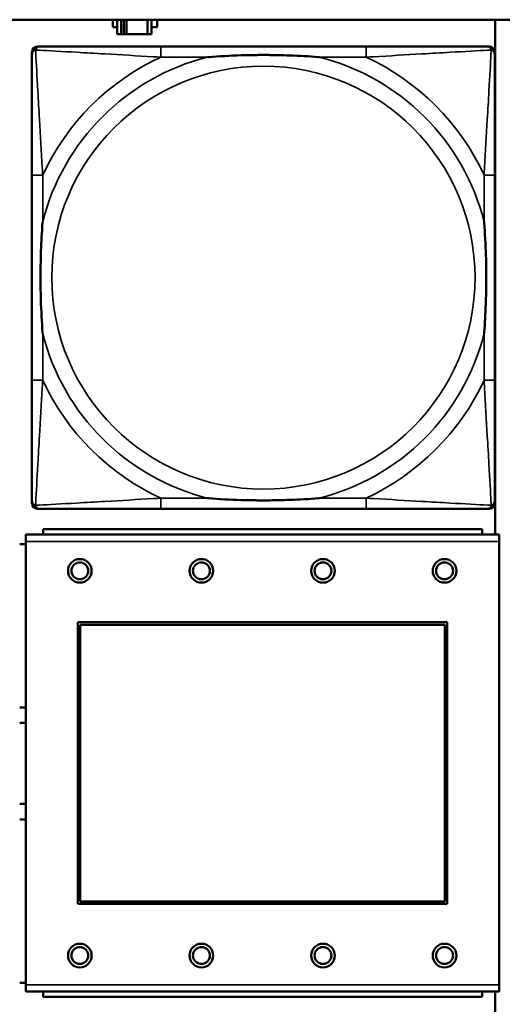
# Model space of a CAD drawing. Header units: inches. Extents: x 1.4 to 53.9, y 1.3 to 58.
# Tile 170 of 227: x 30.1 to 30.8, y 45.9 to 47.4. Entities that reach past the tile are written whole.
import ezdxf

# ---------------------------------------------------------------- set-up
doc = ezdxf.new("R2010")
doc.units = ezdxf.units.IN
doc.header["$MEASUREMENT"] = 0
doc.layers.add('Visible (ANSI)', color=7, linetype='Continuous', lineweight=50)
doc.layers.add('Visible Narrow (ANSI)', color=7, linetype='Continuous', lineweight=35)

msp = doc.modelspace()

# ---------------------------------------------------------------- linework, layer by layer
at = {"layer": 'Visible (ANSI)'}
for p, q in [((19.4287, 47.3861), (36.5227, 47.3861)), ((30.2376, 47.3749), (30.2376, 47.3861)), ((30.2441, 47.3861), (30.2441, 47.3644)), ((30.2499, 47.3644), (30.2499, 47.3861)), ((30.2539, 47.3644), (30.2539, 47.3861)), ((30.258, 47.3861), (30.258, 47.3644)), ((30.2893, 47.3861), (30.2893, 47.3644)), ((30.2951, 47.3644), (30.2951, 47.3861)), ((30.3032, 47.3861), (30.3032, 47.3749)), ((30.8036, 47.3861), (30.8036, 46.6232)), ((30.2441, 47.3749), (30.2376, 47.3749)), ((30.3032, 47.3749), (30.2951, 47.3749)), ((30.2441, 47.3644), (30.2499, 47.3644)), ((30.2539, 47.3644), (30.2499, 47.3644)), ((30.258, 47.3644), (30.2539, 47.3644)), ((30.2893, 47.3644), (30.258, 47.3644)), ((30.2893, 47.3644), (30.2951, 47.3644)), ((30.126, 47.3464), (30.13, 47.3464)), ((30.6126, 47.3464), (30.3087, 47.3464)), ((30.7914, 47.3464), (30.7953, 47.3464)), ((30.1181, 46.6692), (30.1181, 47.3385)), ((30.8032, 47.3385), (30.8032, 47.3346)), ((30.1181, 47.1558), (30.1181, 46.8519)), ((30.8032, 46.8519), (30.8032, 47.1558)), ((30.8032, 46.6731), (30.8032, 46.6692)), ((30.7953, 46.6613), (30.126, 46.6613)), ((30.3087, 46.6613), (30.6126, 46.6613)), ((30.7844, 46.6312), (30.1344, 46.6312)), ((30.1344, 46.6232), (30.1344, 46.6312)), ((30.7844, 46.6312), (30.7844, 46.6232)), ((30.8099, 46.6232), (30.1089, 46.6232)), ((30.1089, 46.6132), (30.1089, 46.6232)), ((30.1089, 46.6132), (30.1089, 45.9562)), ((30.8099, 46.6232), (30.8099, 46.6132)), ((30.8099, 45.9562), (30.8099, 46.6132)), ((30.1089, 46.6092), (30.0999, 46.6092)), ((30.1859, 46.0762), (30.1859, 46.4932)), ((30.1859, 46.4932), (30.7329, 46.4932)), ((30.1895, 46.4896), (30.7293, 46.4896)), ((30.1895, 46.0798), (30.1895, 46.4896)), ((30.7293, 46.4896), (30.7293, 46.0798)), ((30.7329, 46.4932), (30.7329, 46.0762)), ((30.7329, 46.0762), (30.1859, 46.0762)), ((30.7293, 46.0798), (30.1895, 46.0798)), ((30.0999, 45.9592), (30.1089, 45.9592)), ((30.1089, 45.9462), (30.1089, 45.9562)), ((30.8099, 45.9562), (30.8099, 45.9462)), ((30.1089, 45.9462), (30.8099, 45.9462)), ((30.1344, 45.9462), (30.1344, 45.9382)), ((30.7844, 45.9382), (30.7844, 45.9462)), ((30.8036, 45.9462), (30.8036, 45.1814)), ((30.7844, 45.9382), (30.1344, 45.9382))]:
    msp.add_line(p, q, dxfattribs=at)
for centre, radius in [((30.1889, 46.5695), 0.0175), ((30.1889, 46.5695), 0.0125), ((30.3689, 46.5695), 0.0175), ((30.3689, 46.5695), 0.0125), ((30.5489, 46.5695), 0.0175), ((30.5489, 46.5695), 0.0125), ((30.7289, 46.5695), 0.0175), ((30.7289, 46.5695), 0.0125), ((30.1889, 45.9995), 0.0175), ((30.1889, 45.9995), 0.0125), ((30.3689, 45.9995), 0.0175), ((30.3689, 45.9995), 0.0125), ((30.5489, 45.9995), 0.0175), ((30.5489, 45.9995), 0.0125), ((30.7289, 45.9995), 0.0175), ((30.7289, 45.9995), 0.0125)]:
    msp.add_circle(centre, radius, dxfattribs=at)
for centre, radius, start, end in [((30.126, 47.3385), 0.00787, 90, 180), ((30.13, 47.3346), 0.0118, 90, 180), ((30.7914, 47.3346), 0.0118, 0, 90), ((30.7953, 47.3385), 0.00787, 0, 90), ((30.13, 46.6731), 0.0118, 180, 270), ((30.126, 46.6692), 0.00787, 180, 270), ((30.7914, 46.6731), 0.0118, 270, 360), ((30.7953, 46.6692), 0.00787, 270, 0), ((30.1046, 46.2842), 0.083, 87.058, 93.2739), ((30.1046, 46.2842), 0.06, 85.9286, 94.5311), ((30.1046, 46.2842), 0.06, 265.4689, 274.0714), ((30.1046, 46.2842), 0.083, 266.7261, 272.942)]:
    msp.add_arc(centre, radius, start, end, dxfattribs=at)
for points, knots in [([(30.3087, 47.3464), (30.3051, 47.3464), (30.3015, 47.3464), (30.2979, 47.3464), (30.2647, 47.3464), (30.231, 47.3464), (30.2002, 47.3464), (30.1732, 47.3464), (30.1477, 47.3464), (30.1342, 47.3464), (30.1326, 47.3464), (30.1312, 47.3464), (30.13, 47.3464)], [0, 0, 0, 0, 0.0272471, 0.0272471, 0.0272471, 0.2790553, 0.2790553, 0.2790553, 0.4988354, 0.4988354, 0.4988354, 0.5252205, 0.5252205, 0.5252205, 0.5252205]), ([(30.7914, 47.3464), (30.7765, 47.3464), (30.7349, 47.3464), (30.6942, 47.3464), (30.6677, 47.3464), (30.6398, 47.3464), (30.6126, 47.3464)], [-0.5252205, -0.5252205, -0.5252205, -0.5252205, -0.20743, -0.20743, -0.20743, 0, 0, 0, 0]), ([(30.1181, 47.3346), (30.1181, 47.3197), (30.1181, 47.2781), (30.1181, 47.2374), (30.1181, 47.2109), (30.1181, 47.183), (30.1181, 47.1558)], [-0.5252205, -0.5252205, -0.5252205, -0.5252205, -0.20743, -0.20743, -0.20743, 0, 0, 0, 0]), ([(30.3779, 47.3306), (30.3784, 47.3307), (30.3788, 47.3307), (30.3953, 47.3319), (30.4114, 47.3328), (30.4343, 47.3335), (30.441, 47.3336), (30.4502, 47.3337), (30.4527, 47.3338), (30.4567, 47.3338), (30.4583, 47.3338), (30.4615, 47.3338), (30.463, 47.3338), (30.4666, 47.3338), (30.4686, 47.3338), (30.4748, 47.3337), (30.4789, 47.3336), (30.4886, 47.3334), (30.4942, 47.3333), (30.514, 47.3326), (30.5281, 47.3318), (30.5425, 47.3307), (30.543, 47.3307), (30.5434, 47.3306)], [-0.416114, -0.416114, -0.416114, -0.416114, -0.4127691, -0.4127691, -0.2896446, -0.2896446, -0.2388934, -0.2388934, -0.2201881, -0.2201881, -0.2080204, -0.2080204, -0.196499, -0.196499, -0.1809939, -0.1809939, -0.149741, -0.149741, -0.1073162, -0.1073162, 0, 0, 0.0033356, 0.0033356, 0.0033356, 0.0033356]), ([(30.8032, 47.1558), (30.8032, 47.1594), (30.8032, 47.163), (30.8032, 47.1666), (30.8032, 47.1998), (30.8032, 47.2335), (30.8032, 47.2643), (30.8032, 47.2913), (30.8032, 47.3168), (30.8032, 47.3303), (30.8032, 47.3319), (30.8032, 47.3333), (30.8032, 47.3346)], [0, 0, 0, 0, 0.0272471, 0.0272471, 0.0272471, 0.2790553, 0.2790553, 0.2790553, 0.4988354, 0.4988354, 0.4988354, 0.5252205, 0.5252205, 0.5252205, 0.5252205]), ([(30.1339, 46.9211), (30.1339, 46.9215), (30.1338, 46.922), (30.1326, 46.9385), (30.1317, 46.9545), (30.131, 46.9775), (30.1309, 46.9842), (30.1308, 46.9934), (30.1307, 46.9958), (30.1307, 46.9999), (30.1307, 47.0015), (30.1307, 47.0047), (30.1307, 47.0062), (30.1307, 47.0098), (30.1307, 47.0118), (30.1308, 47.018), (30.1309, 47.0221), (30.1311, 47.0318), (30.1312, 47.0374), (30.1319, 47.0572), (30.1327, 47.0712), (30.1338, 47.0857), (30.1339, 47.0862), (30.1339, 47.0866)], [-0.416114, -0.416114, -0.416114, -0.416114, -0.4127691, -0.4127691, -0.2896446, -0.2896446, -0.2388934, -0.2388934, -0.2201881, -0.2201881, -0.2080204, -0.2080204, -0.196499, -0.196499, -0.1809939, -0.1809939, -0.149741, -0.149741, -0.1073162, -0.1073162, 0, 0, 0.0033356, 0.0033356, 0.0033356, 0.0033356]), ([(30.7874, 47.0866), (30.7875, 47.0862), (30.7875, 47.0857), (30.7887, 47.0692), (30.7896, 47.0532), (30.7903, 47.0302), (30.7904, 47.0235), (30.7906, 47.0143), (30.7906, 47.0119), (30.7906, 47.0078), (30.7906, 47.0062), (30.7906, 47.003), (30.7906, 47.0015), (30.7906, 46.9979), (30.7906, 46.9959), (30.7905, 46.9897), (30.7905, 46.9856), (30.7903, 46.9759), (30.7901, 46.9703), (30.7894, 46.9505), (30.7886, 46.9365), (30.7875, 46.922), (30.7875, 46.9215), (30.7874, 46.9211)], [-0.416114, -0.416114, -0.416114, -0.416114, -0.4127691, -0.4127691, -0.2896446, -0.2896446, -0.2388934, -0.2388934, -0.2201881, -0.2201881, -0.2080204, -0.2080204, -0.196499, -0.196499, -0.1809939, -0.1809939, -0.149741, -0.149741, -0.1073162, -0.1073162, 0, 0, 0.0033356, 0.0033356, 0.0033356, 0.0033356]), ([(30.1181, 46.8519), (30.1181, 46.8247), (30.1181, 46.7968), (30.1181, 46.7703), (30.1181, 46.7296), (30.1181, 46.688), (30.1181, 46.6731)], [3.9382945, 3.9382945, 3.9382945, 3.9382945, 4.1457245, 4.1457245, 4.1457245, 4.463515, 4.463515, 4.463515, 4.463515]), ([(30.8032, 46.6731), (30.8032, 46.688), (30.8032, 46.7296), (30.8032, 46.7703), (30.8032, 46.7968), (30.8032, 46.8247), (30.8032, 46.8519)], [-0.5252205, -0.5252205, -0.5252205, -0.5252205, -0.20743, -0.20743, -0.20743, 0, 0, 0, 0]), ([(30.5434, 46.6771), (30.543, 46.677), (30.5425, 46.677), (30.5281, 46.6759), (30.514, 46.6751), (30.4942, 46.6744), (30.4886, 46.6743), (30.4789, 46.6741), (30.4748, 46.674), (30.4686, 46.6739), (30.4666, 46.6739), (30.463, 46.6739), (30.4615, 46.6739), (30.4583, 46.6739), (30.4567, 46.6739), (30.4527, 46.6739), (30.4502, 46.674), (30.441, 46.6741), (30.4343, 46.6742), (30.4114, 46.6749), (30.3953, 46.6758), (30.3788, 46.677), (30.3784, 46.677), (30.3779, 46.6771)], [-0.4149464, -0.4149464, -0.4149464, -0.4149464, -0.41162, -0.41162, -0.3046026, -0.3046026, -0.2622958, -0.2622958, -0.23113, -0.23113, -0.215668, -0.215668, -0.2041787, -0.2041787, -0.1920448, -0.1920448, -0.1733916, -0.1733916, -0.1227817, -0.1227817, 0, 0, 0.0033356, 0.0033356, 0.0033356, 0.0033356]), ([(30.13, 46.6613), (30.1448, 46.6613), (30.1864, 46.6613), (30.2271, 46.6613), (30.2536, 46.6613), (30.2815, 46.6613), (30.3087, 46.6613)], [-0.5252205, -0.5252205, -0.5252205, -0.5252205, -0.20743, -0.20743, -0.20743, 0, 0, 0, 0]), ([(30.6126, 46.6613), (30.6398, 46.6613), (30.6677, 46.6613), (30.6942, 46.6613), (30.7349, 46.6613), (30.7765, 46.6613), (30.7914, 46.6613)], [3.9382945, 3.9382945, 3.9382945, 3.9382945, 4.1457245, 4.1457245, 4.1457245, 4.463515, 4.463515, 4.463515, 4.463515])]:
    msp.add_open_spline(points, degree=3, knots=knots, dxfattribs=at)
at = {"layer": 'Visible Narrow (ANSI)'}
for p, q in [((30.3087, 47.3464), (30.3087, 47.3306)), ((30.6126, 47.3464), (30.6126, 47.3306)), ((30.3087, 47.3306), (30.3779, 47.3306)), ((30.5434, 47.3306), (30.6126, 47.3306)), ((30.1339, 47.1558), (30.1181, 47.1558)), ((30.1339, 47.0866), (30.1339, 47.1558)), ((30.8032, 47.1558), (30.7874, 47.1558)), ((30.7874, 47.1558), (30.7874, 47.0866)), ((30.1339, 46.8519), (30.1339, 46.9211)), ((30.7874, 46.9211), (30.7874, 46.8519)), ((30.1339, 46.8519), (30.1181, 46.8519)), ((30.8032, 46.8519), (30.7874, 46.8519)), ((30.3087, 46.6771), (30.3087, 46.6613)), ((30.3779, 46.6771), (30.3087, 46.6771)), ((30.6126, 46.6771), (30.5434, 46.6771)), ((30.6126, 46.6771), (30.6126, 46.6613)), ((30.1089, 46.6132), (30.8099, 46.6132)), ((30.8099, 45.9562), (30.1089, 45.9562))]:
    msp.add_line(p, q, dxfattribs=at)
msp.add_circle((30.4607, 47.0039), 0.3133, dxfattribs=at)
for radius, start, end in [(0.3371, 104.2103, 165.7897), (0.3604, 114.9407, 155.0593), (0.3371, 14.2103, 75.7897), (0.3604, 24.9407, 65.0593), (0.3371, 194.2103, 255.7897), (0.3371, 284.2103, 345.7897), (0.3604, 204.9407, 245.0593), (0.3604, 294.9407, 335.0593)]:
    msp.add_arc((30.4607, 47.0039), radius, start, end, dxfattribs=at)
for points, knots in [([(30.1181, 47.3346), (30.1181, 47.3352), (30.1182, 47.3357), (30.1185, 47.3367), (30.1186, 47.3371), (30.119, 47.3378), (30.1191, 47.338), (30.1194, 47.3384), (30.1195, 47.3386), (30.1198, 47.339), (30.1201, 47.3392), (30.1208, 47.3398), (30.1213, 47.3402), (30.1223, 47.3407), (30.1228, 47.3409), (30.1234, 47.3411)], [-0.02627331, -0.02627331, -0.02627331, -0.02627331, -0.02158775, -0.02158775, -0.01736415, -0.01736415, -0.0147244, -0.0147244, -0.01307456, -0.01307456, -0.00977487, -0.00977487, -0.00449537, -0.00449537, 0.00012419, 0.00012419, 0.00012419, 0.00012419]), ([(30.1234, 47.3411), (30.1236, 47.3417), (30.1238, 47.3422), (30.1244, 47.3433), (30.1247, 47.3438), (30.1253, 47.3445), (30.1256, 47.3447), (30.126, 47.345), (30.1261, 47.3452), (30.1265, 47.3454), (30.1267, 47.3456), (30.1274, 47.3459), (30.1278, 47.346), (30.1288, 47.3463), (30.1293, 47.3464), (30.13, 47.3464)], [-0.00012419, -0.00012419, -0.00012419, -0.00012419, 0.00449537, 0.00449537, 0.00977487, 0.00977487, 0.01307456, 0.01307456, 0.0147244, 0.0147244, 0.01736415, 0.01736415, 0.02158775, 0.02158775, 0.02627331, 0.02627331, 0.02627331, 0.02627331]), ([(30.1339, 47.1558), (30.1337, 47.1596), (30.1335, 47.1633), (30.132, 47.1907), (30.1305, 47.2149), (30.1283, 47.2527), (30.1275, 47.2668), (30.1255, 47.302), (30.1244, 47.3221), (30.1236, 47.3376), (30.1235, 47.3394), (30.1234, 47.3411)], [0, 0, 0, 0, 0.0278591, 0.0278591, 0.201273, 0.201273, 0.3066357, 0.3066357, 0.475216, 0.475216, 0.5007189, 0.5007189, 0.5007189, 0.5007189]), ([(30.1234, 47.3411), (30.1251, 47.341), (30.127, 47.3409), (30.1424, 47.3401), (30.1625, 47.339), (30.1977, 47.337), (30.2118, 47.3362), (30.2496, 47.334), (30.2738, 47.3326), (30.3012, 47.331), (30.305, 47.3308), (30.3087, 47.3306)], [-0.5007189, -0.5007189, -0.5007189, -0.5007189, -0.475216, -0.475216, -0.3066357, -0.3066357, -0.201273, -0.201273, -0.0278591, -0.0278591, 0, 0, 0, 0]), ([(30.6126, 47.3306), (30.6164, 47.3308), (30.6201, 47.331), (30.6475, 47.3326), (30.6717, 47.334), (30.7095, 47.3362), (30.7236, 47.337), (30.7588, 47.339), (30.7789, 47.3401), (30.7944, 47.3409), (30.7962, 47.341), (30.7979, 47.3411)], [0, 0, 0, 0, 0.0278591, 0.0278591, 0.201273, 0.201273, 0.3066357, 0.3066357, 0.475216, 0.475216, 0.5007189, 0.5007189, 0.5007189, 0.5007189]), ([(30.7979, 47.3411), (30.7978, 47.3394), (30.7977, 47.3376), (30.7969, 47.3221), (30.7958, 47.302), (30.7938, 47.2668), (30.793, 47.2527), (30.7908, 47.2149), (30.7894, 47.1907), (30.7878, 47.1633), (30.7876, 47.1596), (30.7874, 47.1558)], [-0.5007189, -0.5007189, -0.5007189, -0.5007189, -0.475216, -0.475216, -0.3066357, -0.3066357, -0.201273, -0.201273, -0.0278591, -0.0278591, 0, 0, 0, 0]), ([(30.7914, 47.3464), (30.792, 47.3464), (30.7925, 47.3463), (30.7935, 47.346), (30.794, 47.3459), (30.7946, 47.3456), (30.7949, 47.3454), (30.7952, 47.3452), (30.7954, 47.345), (30.7958, 47.3447), (30.796, 47.3445), (30.7966, 47.3438), (30.797, 47.3433), (30.7975, 47.3422), (30.7977, 47.3417), (30.7979, 47.3411)], [-0.02627331, -0.02627331, -0.02627331, -0.02627331, -0.02158775, -0.02158775, -0.01736415, -0.01736415, -0.0147244, -0.0147244, -0.01307456, -0.01307456, -0.00977487, -0.00977487, -0.00449537, -0.00449537, 0.00012419, 0.00012419, 0.00012419, 0.00012419]), ([(30.7979, 47.3411), (30.7985, 47.3409), (30.799, 47.3407), (30.8001, 47.3402), (30.8006, 47.3398), (30.8013, 47.3392), (30.8015, 47.339), (30.8019, 47.3386), (30.802, 47.3384), (30.8022, 47.338), (30.8024, 47.3378), (30.8027, 47.3371), (30.8029, 47.3367), (30.8031, 47.3357), (30.8032, 47.3352), (30.8032, 47.3346)], [-0.00012419, -0.00012419, -0.00012419, -0.00012419, 0.00449537, 0.00449537, 0.00977487, 0.00977487, 0.01307456, 0.01307456, 0.0147244, 0.0147244, 0.01736415, 0.01736415, 0.02158775, 0.02158775, 0.02627331, 0.02627331, 0.02627331, 0.02627331]), ([(30.1234, 46.6666), (30.1235, 46.6683), (30.1236, 46.6701), (30.1244, 46.6856), (30.1255, 46.7057), (30.1275, 46.7409), (30.1283, 46.755), (30.1305, 46.7928), (30.132, 46.817), (30.1335, 46.8444), (30.1337, 46.8481), (30.1339, 46.8519)], [-4.4390134, -4.4390134, -4.4390134, -4.4390134, -4.4135105, -4.4135105, -4.2449302, -4.2449302, -4.1395675, -4.1395675, -3.9661536, -3.9661536, -3.9382945, -3.9382945, -3.9382945, -3.9382945]), ([(30.7874, 46.8519), (30.7876, 46.8481), (30.7878, 46.8444), (30.7894, 46.817), (30.7908, 46.7928), (30.793, 46.755), (30.7938, 46.7409), (30.7958, 46.7057), (30.7969, 46.6856), (30.7977, 46.6701), (30.7978, 46.6683), (30.7979, 46.6666)], [0, 0, 0, 0, 0.0278591, 0.0278591, 0.201273, 0.201273, 0.3066357, 0.3066357, 0.475216, 0.475216, 0.5007189, 0.5007189, 0.5007189, 0.5007189]), ([(30.1234, 46.6666), (30.1228, 46.6668), (30.1223, 46.667), (30.1213, 46.6675), (30.1208, 46.6679), (30.1201, 46.6685), (30.1198, 46.6687), (30.1195, 46.6691), (30.1194, 46.6693), (30.1191, 46.6697), (30.119, 46.6699), (30.1186, 46.6706), (30.1185, 46.671), (30.1182, 46.672), (30.1181, 46.6725), (30.1181, 46.6731)], [-0.00012419, -0.00012419, -0.00012419, -0.00012419, 0.00449537, 0.00449537, 0.00977487, 0.00977487, 0.01307456, 0.01307456, 0.0147244, 0.0147244, 0.01736415, 0.01736415, 0.02158775, 0.02158775, 0.02627331, 0.02627331, 0.02627331, 0.02627331]), ([(30.3087, 46.6771), (30.305, 46.6769), (30.3012, 46.6767), (30.2738, 46.6752), (30.2496, 46.6737), (30.2118, 46.6715), (30.1977, 46.6707), (30.1625, 46.6687), (30.1424, 46.6676), (30.127, 46.6668), (30.1251, 46.6667), (30.1234, 46.6666)], [0, 0, 0, 0, 0.0278591, 0.0278591, 0.201273, 0.201273, 0.3066357, 0.3066357, 0.475216, 0.475216, 0.5007189, 0.5007189, 0.5007189, 0.5007189]), ([(30.7979, 46.6666), (30.7962, 46.6667), (30.7944, 46.6668), (30.7789, 46.6676), (30.7588, 46.6687), (30.7236, 46.6707), (30.7095, 46.6715), (30.6717, 46.6737), (30.6475, 46.6752), (30.6201, 46.6767), (30.6164, 46.6769), (30.6126, 46.6771)], [-4.4390134, -4.4390134, -4.4390134, -4.4390134, -4.4135105, -4.4135105, -4.2449302, -4.2449302, -4.1395675, -4.1395675, -3.9661536, -3.9661536, -3.9382945, -3.9382945, -3.9382945, -3.9382945]), ([(30.8032, 46.6731), (30.8032, 46.6725), (30.8031, 46.672), (30.8029, 46.671), (30.8027, 46.6706), (30.8024, 46.6699), (30.8022, 46.6697), (30.802, 46.6693), (30.8019, 46.6691), (30.8015, 46.6687), (30.8013, 46.6685), (30.8006, 46.6679), (30.8001, 46.6675), (30.799, 46.667), (30.7985, 46.6668), (30.7979, 46.6666)], [-0.02627331, -0.02627331, -0.02627331, -0.02627331, -0.02158775, -0.02158775, -0.01736415, -0.01736415, -0.0147244, -0.0147244, -0.01307456, -0.01307456, -0.00977487, -0.00977487, -0.00449537, -0.00449537, 0.00012419, 0.00012419, 0.00012419, 0.00012419]), ([(30.13, 46.6613), (30.1293, 46.6613), (30.1288, 46.6614), (30.1278, 46.6617), (30.1274, 46.6618), (30.1267, 46.6621), (30.1265, 46.6623), (30.1261, 46.6625), (30.126, 46.6627), (30.1256, 46.663), (30.1253, 46.6632), (30.1247, 46.6639), (30.1244, 46.6644), (30.1238, 46.6655), (30.1236, 46.666), (30.1234, 46.6666)], [-0.02627331, -0.02627331, -0.02627331, -0.02627331, -0.02158775, -0.02158775, -0.01736415, -0.01736415, -0.0147244, -0.0147244, -0.01307456, -0.01307456, -0.00977487, -0.00977487, -0.00449537, -0.00449537, 0.00012419, 0.00012419, 0.00012419, 0.00012419]), ([(30.7979, 46.6666), (30.7977, 46.666), (30.7975, 46.6655), (30.797, 46.6644), (30.7966, 46.6639), (30.796, 46.6632), (30.7958, 46.663), (30.7954, 46.6627), (30.7952, 46.6625), (30.7949, 46.6623), (30.7946, 46.6621), (30.794, 46.6618), (30.7935, 46.6617), (30.7925, 46.6614), (30.792, 46.6613), (30.7914, 46.6613)], [-0.00012419, -0.00012419, -0.00012419, -0.00012419, 0.00449537, 0.00449537, 0.00977487, 0.00977487, 0.01307456, 0.01307456, 0.0147244, 0.0147244, 0.01736415, 0.01736415, 0.02158775, 0.02158775, 0.02627331, 0.02627331, 0.02627331, 0.02627331])]:
    msp.add_open_spline(points, degree=3, knots=knots, dxfattribs=at)

doc.saveas('drawing.dxf')
